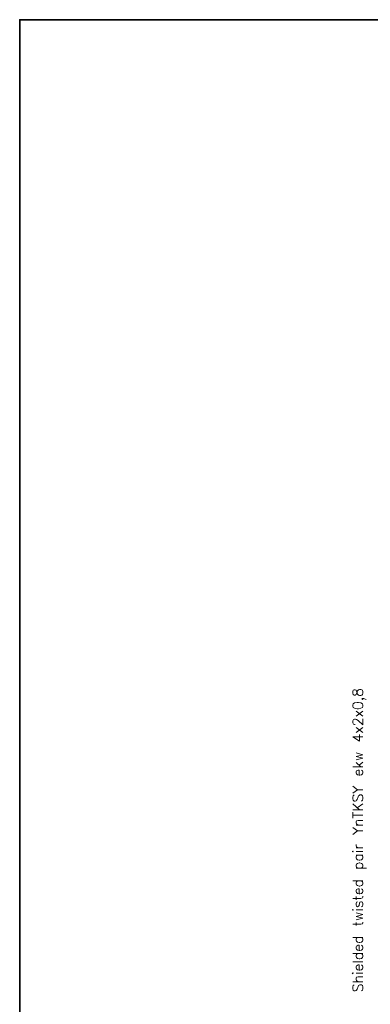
# Model space of a CAD drawing. Extents: x -74 to 2493, y 2827 to 3927.
# Tile 10 of 13: x 1077 to 1201, y 3376 to 3723. Entities that reach past the tile are written whole.
import ezdxf

# ---------------------------------------------------------------- set-up
doc = ezdxf.new("R2010")
doc.units = 0
doc.header["$MEASUREMENT"] = 0
doc.layers.get('0').update_dxf_attribs({"linetype": 'CONTINUOUS'})
doc.layers.add('MP2000N', color=7, linetype='CONTINUOUS', plot=False)
doc.layers.add('RAZITKO', color=7, linetype='CONTINUOUS')
doc.styles.get("Standard").update_dxf_attribs({"font": 'txt.shx'})

msp = doc.modelspace()

# ---------------------------------------------------------------- linework, layer by layer
at = {"layer": 'MP2000N', "color": 6, "linetype": 'Continuous'}
for p, q in [((1077.27, 3722.5), (1077.27, 3035)), ((1577.27, 3722.5), (1077.27, 3722.5)), ((1077.27, 3722.5), (1077.27, 3035)), ((1077.27, 3722.5), (1077.27, 3035)), ((1577.27, 3722.5), (1077.27, 3722.5))]:
    msp.add_line(p, q, dxfattribs=at)
msp.add_lwpolyline([(1077.27, 3722.5), (1577.27, 3722.5), (1577.27, 3035), (1077.27, 3035)], close=True, dxfattribs=at)
at = {"layer": 'MP2000N', "color": 6}
msp.add_lwpolyline([(1077.27, 3722.5), (1577.27, 3722.5), (1577.27, 3035), (1077.27, 3035)], close=True, dxfattribs=at)
msp.add_lwpolyline([(1077.27, 3722.5), (1577.27, 3722.5), (1577.27, 3035), (1077.27, 3035)], close=True, dxfattribs=at)
at = {"layer": 'RAZITKO', "color": 2, "linetype": 'Continuous'}
msp.add_point((1077.27, 3722.5), dxfattribs=at)
msp.add_point((1077.27, 3722.5), dxfattribs=at)

# ---------------------------------------------------------------- texts
msp.add_text('Shielded twisted pair YnTKSY ekw 4x2x0,8', height=3.6, rotation=90).set_placement((1197.95, 3380.62))

doc.saveas('drawing.dxf')
